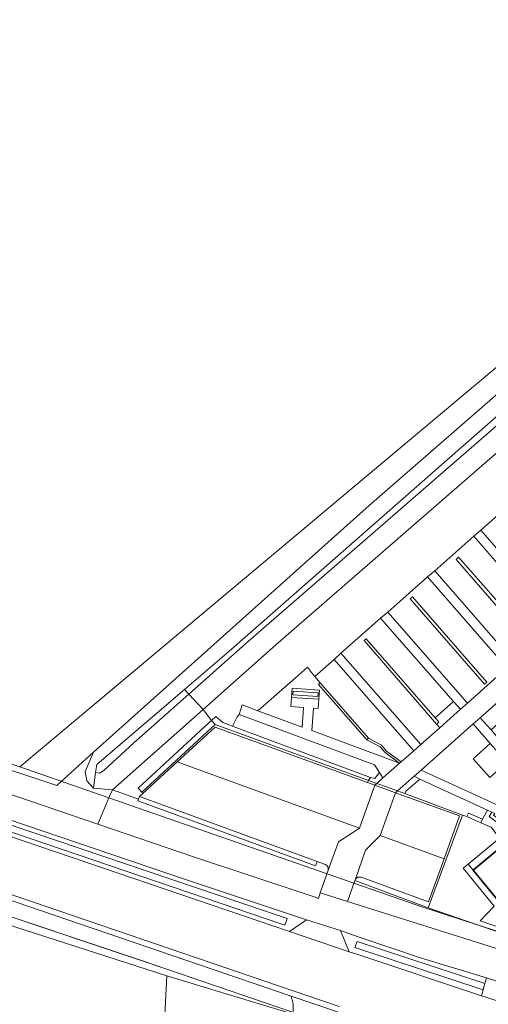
# Model space of a CAD drawing. Header units: metres. Extents: x 104777 to 177370, y 409697 to 438337.
# Tile 105 of 133: x 129421 to 129472, y 423448 to 423555. Entities that reach past the tile are written whole.
import ezdxf
from ezdxf.lldxf.tags import DXFTag

# ---------------------------------------------------------------- set-up
doc = ezdxf.new("R2010")
doc.units = ezdxf.units.M
for name, color, linetype, lineweight in [('B-WE-GR-BEPLANTING_CULTUUR_BOSPLANTSOEN-GV', 90, 'Continuous', 18), ('B-WE-GR-BEPLANTING_CULTUUR_HEESTERS-GV', 90, 'Continuous', 18), ('B-WE-GR-FRUITTEELT-GV', 40, 'Continuous', 13), ('B-WE-GR-GROENVOORZIENING-GV', 80, 'Continuous', 18), ('B-WE-GR-HAAG-GV', 90, 'Continuous', 13), ('B-WE-IE-TERREINAFSCHEIDING_KUNSTMATIG_HEKWERK-G', 20, 'IE-TERREINAFSCHEIDING_KUNSTMATIG-SO', 18), ('B-WE-IE-TERREINAFSCHEIDING_KUNSTMATIG_MUUR-GV', 90, 'Continuous', 18), ('B-WE-KG-GRENS_PERCEEL-G', 150, 'KG-PERCEEL-SO', 18), ('B-WE-OG-BEBOUWING-G', 7, 'Continuous', 35), ('B-WE-OG-BEBOUWING-GV', 7, 'Continuous', 35), ('B-WE-OG-TERREIN_BEGROEID-GV', 7, 'Continuous', 18), ('B-WE-OG-TERREIN_ERF-GV', 7, 'Continuous', 18), ('B-WE-OG-TERREIN_OEVER-GV', 7, 'Continuous', 18), ('B-WE-OG-WATER_SLOOT-GV', 120, 'Continuous', 18), ('B-WE-OG-WEG-GV', 7, 'Continuous', 18), ('B-WE-VH-GESLOTENVERHARDING_ASFALT-GV', 10, 'Continuous', 18), ('B-WE-VH-HALFVERHARDING_GRAVEL-GV', 130, 'Continuous', 18), ('B-WE-VH-OPENVERHARDING_BETONSTRAATSTEEN-GV', 90, 'Continuous', 18), ('B-WE-VH-OPENVERHARDING_TEGEL-GV', 90, 'Continuous', 18)]:
    doc.layers.add(name, color=color, linetype=linetype, lineweight=lineweight)
doc.styles.get("Standard").update_dxf_attribs({"font": 'Romans.shx'})
doc.linetypes.add('IE-TERREINAFSCHEIDING_KUNSTMATIG-SO', pattern='A,4,[82,NLCS.SHX,S=0.75,R=90,X=0,Y=0],4,-2', length=10)
tags = doc.linetypes.add('KG-PERCEEL-SO', pattern='A,5.5,-2,["P",Standard,S=1.8,R=0,X=-0.5,Y=-0.9],-2,5.5,-2,[5,NLCS.SHX,S=0.75,R=0,X=0,Y=0],-2', length=19).pattern_tags.tags
tags[6] = DXFTag(74, 10)

msp = doc.modelspace()

# ---------------------------------------------------------------- linework, layer by layer
at = {"layer": 'B-WE-GR-BEPLANTING_CULTUUR_BOSPLANTSOEN-GV', "ltscale": 20, "flags": 128}
msp.add_lwpolyline([(129469.592, 423463.061), (129473.029, 423465.904), (129472.107, 423467.104), (129471.002, 423467.582), (129469.468, 423468.245), (129468.999, 423468.418), (129465.258, 423458.302), (129473.469, 423455.472), (129473.547, 423455.974), (129470.912, 423456.882), (129472.45, 423458.497), (129469.054, 423462.616)], close=True, dxfattribs=at)
at = {"layer": 'B-WE-GR-BEPLANTING_CULTUUR_HEESTERS-GV', "ltscale": 20, "flags": 128}
for points in [[(129443.919, 423478.111), (129448.406, 423476.412), (129458.952, 423472.504), (129459.433, 423472.403), (129459.944, 423473.042), (129459.384, 423473.902), (129444.674, 423479.377), (129444.427, 423479.101)], [(129437.915, 423474.201), (129442.054, 423477.971), (129447.917, 423475.851), (129458.649, 423471.956), (129458.762, 423472.163), (129442.041, 423478.259), (129434.043, 423470.906), (129434.159, 423470.778)], [(129459.446, 423471.667), (129459.656, 423471.853), (129460.324, 423472.458), (129459.944, 423473.042), (129459.433, 423472.403), (129458.952, 423472.504), (129458.762, 423472.163), (129458.649, 423471.956)], [(129462.798, 423471.034), (129464.331, 423472.334), (129463.731, 423472.639), (129461.923, 423471.048), (129462.693, 423470.769)], [(129471.723, 423468.947), (129464.331, 423472.334), (129462.798, 423471.034), (129462.693, 423470.769), (129468.999, 423468.418), (129469.468, 423468.245), (129469.636, 423468.632), (129471.169, 423467.969)], [(129469.592, 423463.061), (129469.054, 423462.616), (129472.45, 423458.497), (129470.912, 423456.882), (129473.547, 423455.974), (129472.937, 423459.008), (129470.134, 423462.406)]]:
    msp.add_lwpolyline(points, close=True, dxfattribs=at)
at = {"layer": 'B-WE-GR-FRUITTEELT-GV', "ltscale": 20, "flags": 128}
msp.add_lwpolyline([(129325.216, 423506.17), (129345.46, 423498.969), (129349.373, 423497.266), (129354.617, 423495.471), (129381.229, 423486.36), (129408.011, 423477.191), (129424.795, 423471.628), (129428.781, 423475.267), (129458.833, 423502.115), (129513.665, 423549.806), (129515.981, 423551.745), (129511.711, 423556.477)], dxfattribs=at)
at = {"layer": 'B-WE-GR-GROENVOORZIENING-GV', "ltscale": 20, "flags": 128}
for points in [[(129476.606, 423487.367), (129468.54, 423496.493), (129468.297, 423496.227), (129476.298, 423487.078)], [(129471.624, 423482.894), (129463.529, 423492.189), (129463.294, 423491.946), (129471.382, 423482.651)], [(129466.009, 423479.019), (129458.491, 423487.604), (129458.269, 423487.408), (129466.187, 423478.284), (129466.411, 423478.56)], [(129458.568, 423476.611), (129458.751, 423476.8), (129453.478, 423482.831), (129453.299, 423482.625)], [(129434.043, 423470.906), (129433.637, 423471.347), (129441.406, 423478.491), (129441.655, 423478.72), (129440.719, 423479.923), (129430.866, 423471.176), (129433.682, 423470.152), (129433.786, 423470.438), (129434.159, 423470.778)], [(129458.762, 423472.163), (129458.952, 423472.504), (129448.406, 423476.412), (129443.919, 423478.111), (129442.892, 423478.5), (129442.123, 423479.15), (129441.655, 423478.72), (129441.406, 423478.491), (129433.637, 423471.347), (129434.043, 423470.906), (129442.041, 423478.259)], [(129458.751, 423476.8), (129458.568, 423476.611), (129460.004, 423475.828), (129460.564, 423475.236), (129462.137, 423474.063), (129462.292, 423474.2), (129460.718, 423475.373), (129460.147, 423476.016)], [(129409.798, 423470.684), (129409.586, 423470.034), (129449.628, 423456.424), (129449.88, 423457.14)], [(129453.17, 423463.367), (129433.786, 423470.438), (129433.682, 423470.152), (129433.615, 423469.968), (129452.984, 423462.903)], [(129469.468, 423468.245), (129471.002, 423467.582), (129471.169, 423467.969), (129469.636, 423468.632)], [(129477.243, 423460.685), (129477.321, 423460.756), (129477.25, 423460.833), (129477.561, 423461.116), (129477.632, 423461.038), (129477.709, 423461.109), (129477.892, 423461.433), (129474.132, 423466.288), (129474.176, 423466.564), (129471.881, 423468.275), (129472.167, 423468.735), (129471.723, 423468.947), (129471.169, 423467.969), (129471.002, 423467.582), (129472.107, 423467.104), (129473.029, 423465.904), (129476.253, 423461.71), (129477.091, 423460.62)], [(129475.563, 423461.18), (129476.253, 423461.71), (129473.029, 423465.904), (129469.592, 423463.061), (129470.134, 423462.406), (129472.76, 423464.578)], [(129457.513, 423454.644), (129457.274, 423454.008), (129471.245, 423449.379), (129471.431, 423450.068)]]:
    msp.add_lwpolyline(points, close=True, dxfattribs=at)
for points in [[(129457.319, 423461.429), (129457.27, 423461.289), (129465.258, 423458.302), (129468.999, 423468.418), (129462.693, 423470.769)], [(129462.693, 423470.769), (129461.923, 423471.048), (129461.693, 423470.846), (129468.674, 423468.314), (129466.975, 423463.65), (129465.275, 423458.981), (129457.937, 423461.646)]]:
    msp.add_lwpolyline(points, dxfattribs=at)
at = {"layer": 'B-WE-GR-GROENVOORZIENING-GV', "ltscale": 20}
msp.add_lwpolyline([(129457.937, 423461.646, 0.3200553), (129457.319, 423461.429)], format="xyb", dxfattribs=at)
at = {"layer": 'B-WE-GR-HAAG-GV', "ltscale": 20, "flags": 128}
for points in [[(129476.606, 423487.367), (129468.54, 423496.493), (129468.297, 423496.227), (129476.298, 423487.078)], [(129471.624, 423482.894), (129463.529, 423492.189), (129463.294, 423491.946), (129471.382, 423482.651)], [(129466.187, 423478.284), (129466.411, 423478.56), (129466.009, 423479.019), (129458.491, 423487.604), (129458.269, 423487.408)], [(129453.478, 423482.831), (129453.299, 423482.625), (129458.568, 423476.611), (129458.751, 423476.8)], [(129440.719, 423479.923), (129430.866, 423471.176), (129433.682, 423470.152), (129433.786, 423470.438), (129434.159, 423470.778), (129434.043, 423470.906), (129433.637, 423471.347), (129441.406, 423478.491), (129441.655, 423478.72)], [(129458.762, 423472.163), (129458.952, 423472.504), (129448.406, 423476.412), (129443.919, 423478.111), (129442.892, 423478.5), (129442.123, 423479.15), (129441.655, 423478.72), (129441.406, 423478.491), (129433.637, 423471.347), (129434.043, 423470.906), (129442.041, 423478.259)], [(129462.292, 423474.2), (129460.718, 423475.373), (129460.147, 423476.016), (129458.751, 423476.8), (129458.568, 423476.611), (129460.004, 423475.828), (129460.564, 423475.236), (129462.137, 423474.063)], [(129409.798, 423470.684), (129409.586, 423470.034), (129449.628, 423456.424), (129449.88, 423457.14)], [(129433.682, 423470.152), (129433.615, 423469.968), (129452.984, 423462.903), (129453.17, 423463.367), (129433.786, 423470.438)], [(129471.002, 423467.582), (129471.169, 423467.969), (129469.636, 423468.632), (129469.468, 423468.245)], [(129472.167, 423468.735), (129471.723, 423468.947), (129471.169, 423467.969), (129471.002, 423467.582), (129472.107, 423467.104), (129473.029, 423465.904), (129476.253, 423461.71), (129477.091, 423460.62), (129477.243, 423460.685), (129477.321, 423460.756), (129477.25, 423460.833), (129477.561, 423461.116), (129477.632, 423461.038), (129477.709, 423461.109), (129477.892, 423461.433), (129474.132, 423466.288), (129474.176, 423466.564), (129471.881, 423468.275)], [(129457.513, 423454.644), (129457.274, 423454.008), (129471.245, 423449.379), (129471.431, 423450.068)]]:
    msp.add_lwpolyline(points, close=True, dxfattribs=at)
msp.add_lwpolyline([(129457.319, 423461.429), (129457.27, 423461.289), (129465.258, 423458.302), (129468.999, 423468.418), (129462.693, 423470.769), (129461.923, 423471.048), (129461.693, 423470.846), (129468.674, 423468.314), (129466.975, 423463.65), (129465.275, 423458.981), (129457.937, 423461.646)], dxfattribs=at)
at = {"layer": 'B-WE-GR-HAAG-GV', "ltscale": 20}
msp.add_lwpolyline([(129457.937, 423461.646, 0.3200553), (129457.319, 423461.429)], format="xyb", dxfattribs=at)
at = {"layer": 'B-WE-IE-TERREINAFSCHEIDING_KUNSTMATIG_HEKWERK-G', "ltscale": 20, "flags": 128}
for points in [[(129438.698, 423482.08), (129439.167, 423481.58)], [(129439.167, 423481.58), (129440.719, 423479.923)], [(129440.719, 423479.923), (129441.655, 423478.72)], [(129441.655, 423478.72), (129442.041, 423478.259)], [(129442.041, 423478.259), (129458.762, 423472.163)], [(129458.762, 423472.163), (129459.656, 423471.853)], [(129459.656, 423471.853), (129460.691, 423471.494), (129461.923, 423471.048)], [(129461.923, 423471.048), (129462.693, 423470.769)], [(129414.821, 423458.999), (129437.436, 423451.403)], [(129465.258, 423458.302), (129473.469, 423455.472), (129473.547, 423455.974)]]:
    msp.add_lwpolyline(points, dxfattribs=at)
at = {"layer": 'B-WE-IE-TERREINAFSCHEIDING_KUNSTMATIG_MUUR-GV', "ltscale": 20, "flags": 128}
msp.add_lwpolyline([(129450.528, 423481.908), (129450.515, 423481.509), (129453.227, 423481.32), (129453.257, 423481.715)], close=True, dxfattribs=at)
at = {"layer": 'B-WE-KG-GRENS_PERCEEL-G', "ltscale": 20, "flags": 128}
for points in [[(129420.745, 423473.684), (129516.897, 423554.196)], [(129281.705, 423521.265), (129420.745, 423473.684)], [(129420.745, 423473.684), (129464.661, 423458.382)], [(129402.608, 423461.891), (129436.789, 423450.9)], [(129464.661, 423458.382), (129485.502, 423451.636)], [(129436.789, 423450.9), (129428.717, 423293.396)], [(129436.789, 423450.9), (129458.932, 423444.176)]]:
    msp.add_lwpolyline(points, dxfattribs=at)
at = {"layer": 'B-WE-OG-BEBOUWING-G', "ltscale": 20, "flags": 128}
msp.add_lwpolyline([(129472.937, 423459.008), (129473.608, 423459.563), (129474.868, 423460.605), (129475.563, 423461.18), (129472.76, 423464.578), (129470.134, 423462.406)], close=True, dxfattribs=at)
at = {"layer": 'B-WE-OG-BEBOUWING-GV', "ltscale": 20, "flags": 128}
msp.add_lwpolyline([(129472.937, 423459.008), (129473.608, 423459.563), (129474.868, 423460.605), (129475.563, 423461.18), (129472.76, 423464.578), (129470.134, 423462.406)], close=True, dxfattribs=at)
at = {"layer": 'B-WE-OG-TERREIN_BEGROEID-GV', "ltscale": 20, "flags": 128}
for points in [[(129475.839, 423510.577), (129448.654, 423486.967), (129440.719, 423479.923), (129441.655, 423478.72), (129442.123, 423479.15), (129442.892, 423478.5), (129443.919, 423478.111), (129444.427, 423479.101), (129444.674, 423479.377), (129444.832, 423479.929), (129444.967, 423480.404), (129446.697, 423479.768), (129450.806, 423483.352), (129452.098, 423484.503), (129452.53, 423483.951), (129452.889, 423483.494), (129454.996, 423485.366), (129455.748, 423486.043), (129460.069, 423489.867), (129460.854, 423490.51), (129465.181, 423494.347), (129465.972, 423495.004), (129470.206, 423498.774), (129470.996, 423499.447), (129475.555, 423503.473)], [(129470.161, 423478.335), (129464.477, 423473.304), (129472.97, 423469.407), (129473.934, 423468.711)], [(129475.338, 423470.704), (129476.177, 423471.479), (129475.402, 423472.362), (129473.591, 423470.695), (129472.676, 423471.58), (129474.575, 423473.305), (129473.823, 423474.161), (129471.977, 423472.501), (129470.142, 423474.541), (129472.013, 423476.224), (129470.161, 423478.335)], [(129454.055, 423463.046), (129453.17, 423463.367), (129452.984, 423462.903), (129433.615, 423469.968), (129433.682, 423470.152), (129430.866, 423471.176), (129430.519, 423470.489)], [(129430.519, 423470.489), (129429.244, 423467.427), (129439.56, 423463.91), (129452.817, 423459.498), (129453.291, 423459.34), (129453.49, 423459.964), (129454.337, 423462.407)]]:
    msp.add_lwpolyline(points, dxfattribs=at)
for points in [[(129458.568, 423476.611), (129453.299, 423482.625), (129453.478, 423482.831), (129452.889, 423483.494), (129452.53, 423483.951), (129452.098, 423484.503), (129450.806, 423483.352), (129446.697, 423479.768), (129451.503, 423478), (129451.669, 423480.137), (129450.29, 423480.247), (129450.347, 423481.227), (129450.441, 423482.219), (129453.414, 423482.007), (129453.347, 423481.034), (129453.272, 423480.023), (129452.746, 423480.062), (129452.587, 423477.625), (129462.137, 423474.063), (129460.564, 423475.236), (129460.004, 423475.828)], [(129473.933, 423480.23), (129473.537, 423480.652), (129473.558, 423481.352), (129470.921, 423479.016), (129472.116, 423477.678), (129474.074, 423479.467), (129473.686, 423479.917)], [(129468.005, 423480.79), (129466.009, 423479.019), (129466.411, 423478.56), (129466.187, 423478.284), (129466.505, 423477.927), (129468.764, 423479.935)], [(129456.475, 423458.997), (129473.27, 423453.689), (129473.646, 423455.262), (129473.706, 423455.511), (129473.62, 423455.61), (129473.547, 423455.974), (129473.469, 423455.472), (129465.258, 423458.302), (129457.27, 423461.289)]]:
    msp.add_lwpolyline(points, close=True, dxfattribs=at)
at = {"layer": 'B-WE-OG-TERREIN_BEGROEID-GV', "ltscale": 20}
msp.add_lwpolyline([(129454.337, 423462.407, 0.3942441), (129454.055, 423463.046)], format="xyb", dxfattribs=at)
at = {"layer": 'B-WE-OG-TERREIN_ERF-GV', "ltscale": 20, "flags": 128}
for points in [[(129475.555, 423503.473), (129470.996, 423499.447), (129479.595, 423489.544)], [(129450.259, 423447.04), (129434.14, 423452.525), (129414.821, 423458.999), (129407.57, 423461.323)]]:
    msp.add_lwpolyline(points, dxfattribs=at)
for points in [[(129474.578, 423485.14), (129478.829, 423488.844), (129470.206, 423498.774), (129465.972, 423495.004)], [(129476.606, 423487.367), (129476.298, 423487.078), (129468.297, 423496.227), (129468.54, 423496.493)], [(129460.854, 423490.51), (129469.517, 423480.595), (129473.819, 423484.448), (129465.181, 423494.347)], [(129471.624, 423482.894), (129471.382, 423482.651), (129463.294, 423491.946), (129463.529, 423492.189)], [(129466.187, 423478.284), (129458.269, 423487.408), (129458.491, 423487.604), (129466.009, 423479.019), (129468.005, 423480.79), (129460.069, 423489.867), (129455.748, 423486.043), (129464.444, 423476.094), (129466.505, 423477.927)], [(129454.996, 423485.366), (129452.889, 423483.494), (129453.478, 423482.831), (129458.751, 423476.8), (129460.147, 423476.016), (129460.718, 423475.373), (129462.292, 423474.2), (129463.673, 423475.417), (129462.402, 423476.869)], [(129472.013, 423476.224), (129470.142, 423474.541), (129471.977, 423472.501), (129473.823, 423474.161)]]:
    msp.add_lwpolyline(points, close=True, dxfattribs=at)
at = {"layer": 'B-WE-OG-TERREIN_OEVER-GV', "ltscale": 20, "flags": 128}
msp.add_lwpolyline([(129517.389, 423550.543), (129516.761, 423551.195), (129516.577, 423552.244), (129515.981, 423551.745), (129513.665, 423549.806), (129458.833, 423502.115), (129428.781, 423475.267), (129427.889, 423473.144), (129428.077, 423472.142), (129428.801, 423471.334), (129429.022, 423473.064), (129429.165, 423473.929), (129438.698, 423482.08), (129443.529, 423486.21), (129508.255, 423542.985), (129514.782, 423548.393), (129516.373, 423549.706)], close=True, dxfattribs=at)
for points in [[(129428.801, 423471.334), (129430.866, 423471.176), (129440.719, 423479.923), (129448.654, 423486.967), (129475.839, 423510.577), (129496.143, 423528.211), (129507.224, 423537.505), (129519.023, 423548.304), (129518.08, 423549.825)], [(129517.884, 423549.69), (129516.903, 423548.953), (129515.173, 423547.655), (129474.379, 423512.258), (129445.658, 423487.336), (129439.167, 423481.58), (129433.193, 423476.282), (129429.958, 423473.32), (129429.487, 423472.992), (129429.022, 423473.064), (129428.801, 423471.334)]]:
    msp.add_lwpolyline(points, dxfattribs=at)
at = {"layer": 'B-WE-OG-WATER_SLOOT-GV', "ltscale": 20, "flags": 128}
msp.add_lwpolyline([(129518.08, 423549.825), (129517.389, 423550.543), (129516.373, 423549.706), (129514.782, 423548.393), (129508.255, 423542.985), (129443.529, 423486.21), (129438.698, 423482.08), (129429.165, 423473.929), (129429.022, 423473.064), (129429.487, 423472.992), (129429.958, 423473.32), (129433.193, 423476.282), (129439.167, 423481.58), (129445.658, 423487.336), (129474.379, 423512.258), (129515.173, 423547.655), (129516.903, 423548.953), (129517.884, 423549.69)], dxfattribs=at)
at = {"layer": 'B-WE-OG-WEG-GV', "ltscale": 20, "flags": 128}
for points in [[(129429.244, 423467.427), (129430.519, 423470.489), (129430.866, 423471.176), (129428.801, 423471.334), (129428.077, 423472.142), (129427.889, 423473.144), (129428.781, 423475.267), (129424.795, 423471.628), (129408.011, 423477.191), (129381.229, 423486.36), (129354.617, 423495.471), (129353.821, 423493.145)], [(129452.006, 423457.004), (129438.7, 423461.43), (129409.67, 423471.277), (129409.128, 423469.664), (129450.145, 423455.74)], [(129409.798, 423470.684), (129449.88, 423457.14), (129449.628, 423456.424), (129409.586, 423470.034)], [(129450.54, 423446.824), (129450.552, 423447.823), (129450.33, 423448.707), (129415.968, 423460.414), (129414.989, 423459.419), (129414.821, 423458.999), (129434.14, 423452.525), (129450.259, 423447.04)], [(129455.687, 423455.829), (129456.635, 423453.538), (129457.358, 423453.293), (129471.069, 423448.726), (129471.245, 423449.379), (129457.274, 423454.008), (129457.513, 423454.644), (129471.431, 423450.068), (129471.596, 423450.679), (129464.54, 423452.84), (129457.622, 423455.14)]]:
    msp.add_lwpolyline(points, close=True, dxfattribs=at)
at = {"layer": 'B-WE-VH-GESLOTENVERHARDING_ASFALT-GV', "ltscale": 20, "flags": 128}
for points in [[(129473.819, 423484.448), (129469.517, 423480.595), (129468.764, 423479.935), (129466.505, 423477.927), (129464.444, 423476.094), (129463.673, 423475.417), (129462.292, 423474.2), (129462.137, 423474.063), (129460.324, 423472.458), (129459.656, 423471.853), (129459.446, 423471.667), (129461.693, 423470.846), (129461.923, 423471.048), (129463.731, 423472.639), (129464.477, 423473.304), (129470.161, 423478.335), (129470.921, 423479.016), (129473.558, 423481.352)], [(129487.026, 423443.826), (129473.835, 423447.845), (129473.2, 423448.038), (129471.519, 423448.576), (129471.069, 423448.726), (129457.358, 423453.293), (129456.635, 423453.538), (129450.145, 423455.74), (129409.128, 423469.664), (129406.192, 423470.682), (129398.455, 423473.341), (129397.275, 423473.744), (129370.699, 423482.59), (129368.82, 423477.079), (129390.483, 423469.591), (129391.002, 423469.417), (129392.472, 423468.926), (129396.765, 423467.491), (129400.273, 423466.318), (129408.406, 423463.599), (129416.161, 423460.982), (129450.523, 423449.275), (129455.549, 423447.57)]]:
    msp.add_lwpolyline(points, dxfattribs=at)
at = {"layer": 'B-WE-VH-HALFVERHARDING_GRAVEL-GV', "ltscale": 20, "flags": 128}
msp.add_lwpolyline([(129459.944, 423473.042), (129460.324, 423472.458), (129462.137, 423474.063), (129452.587, 423477.625), (129452.746, 423480.062), (129453.272, 423480.023), (129453.347, 423481.034), (129450.347, 423481.227), (129450.29, 423480.247), (129451.669, 423480.137), (129451.503, 423478), (129446.697, 423479.768), (129444.967, 423480.404), (129444.832, 423479.929), (129444.674, 423479.377), (129459.384, 423473.902)], close=True, dxfattribs=at)
at = {"layer": 'B-WE-VH-OPENVERHARDING_BETONSTRAATSTEEN-GV', "ltscale": 20, "flags": 128}
for points in [[(129455.549, 423447.57), (129450.523, 423449.275), (129416.161, 423460.982), (129408.406, 423463.599), (129400.273, 423466.318), (129396.765, 423467.491), (129392.472, 423468.926), (129391.002, 423469.417), (129390.483, 423469.591), (129368.82, 423477.079), (129368.636, 423476.539), (129390.287, 423469.024), (129390.633, 423468.908), (129392.282, 423468.357), (129396.575, 423466.922), (129400.083, 423465.749), (129408.214, 423463.031), (129415.968, 423460.414), (129450.33, 423448.707), (129455.356, 423447.002)], [(129454.337, 423462.407), (129455.473, 423465.491), (129457.762, 423466.998), (129437.915, 423474.201), (129434.159, 423470.778), (129433.786, 423470.438)], [(129433.786, 423470.438), (129453.17, 423463.367), (129454.055, 423463.046)], [(129457.937, 423461.646), (129465.275, 423458.981), (129466.975, 423463.65), (129460.009, 423466.178), (129458.418, 423464.596), (129457.319, 423461.429)]]:
    msp.add_lwpolyline(points, dxfattribs=at)
for points in [[(129458.649, 423471.956), (129447.917, 423475.851), (129442.054, 423477.971), (129437.915, 423474.201), (129457.762, 423466.998), (129459.446, 423471.667)], [(129457.319, 423461.429), (129458.418, 423464.596), (129460.009, 423466.178), (129461.693, 423470.846), (129459.446, 423471.667), (129457.762, 423466.998), (129455.473, 423465.491), (129454.337, 423462.407), (129453.49, 423459.964), (129456.475, 423458.997), (129457.27, 423461.289)], [(129466.975, 423463.65), (129468.674, 423468.314), (129461.693, 423470.846), (129460.009, 423466.178)], [(129456.635, 423453.538), (129455.687, 423455.829), (129452.006, 423457.004), (129450.145, 423455.74)], [(129471.519, 423448.576), (129473.2, 423448.038), (129473.835, 423447.845), (129474.059, 423448.555), (129474.272, 423449.231), (129474.453, 423449.804), (129473.95, 423449.958), (129472.137, 423450.513), (129471.596, 423450.679), (129471.431, 423450.068), (129471.245, 423449.379), (129471.069, 423448.726)], [(129450.33, 423448.707), (129450.552, 423447.823), (129450.54, 423446.824), (129454.409, 423445.689), (129454.594, 423446.311), (129455.356, 423447.002)]]:
    msp.add_lwpolyline(points, close=True, dxfattribs=at)
at = {"layer": 'B-WE-VH-OPENVERHARDING_BETONSTRAATSTEEN-GV', "ltscale": 20}
for points in [[(129454.055, 423463.046, -0.3942441), (129454.337, 423462.407)], [(129457.319, 423461.429, -0.3200553), (129457.937, 423461.646)]]:
    msp.add_lwpolyline(points, format="xyb", dxfattribs=at)
at = {"layer": 'B-WE-VH-OPENVERHARDING_TEGEL-GV', "ltscale": 20, "flags": 128}
for points in [[(129479.595, 423489.544), (129470.996, 423499.447), (129470.206, 423498.774), (129478.829, 423488.844)], [(129465.972, 423495.004), (129465.181, 423494.347), (129473.819, 423484.448), (129474.578, 423485.14)], [(129469.517, 423480.595), (129460.854, 423490.51), (129460.069, 423489.867), (129468.005, 423480.79), (129468.764, 423479.935)], [(129455.748, 423486.043), (129454.996, 423485.366), (129462.402, 423476.869), (129463.673, 423475.417), (129464.444, 423476.094)], [(129453.347, 423481.034), (129453.414, 423482.007), (129450.441, 423482.219), (129450.347, 423481.227)], [(129450.528, 423481.908), (129453.257, 423481.715), (129453.227, 423481.32), (129450.515, 423481.509)], [(129477.976, 423469.488), (129478.7, 423470.166), (129474.686, 423474.742), (129473.798, 423475.735), (129472.116, 423477.678), (129470.921, 423479.016), (129470.161, 423478.335), (129472.013, 423476.224), (129473.823, 423474.161), (129474.575, 423473.305), (129475.402, 423472.362), (129476.177, 423471.479)], [(129480.382, 423462.261), (129481.067, 423462.854), (129480.497, 423463.517), (129477.513, 423466.991), (129476.849, 423467.763), (129475.561, 423466.721), (129475.02, 423467.131), (129475.411, 423467.619), (129473.934, 423468.711), (129472.97, 423469.407), (129464.477, 423473.304), (129463.731, 423472.639), (129464.331, 423472.334), (129471.723, 423468.947), (129472.167, 423468.735), (129472.509, 423468.571), (129472.383, 423468.408), (129475.147, 423466.252), (129475.375, 423465.961), (129476.45, 423466.813)]]:
    msp.add_lwpolyline(points, close=True, dxfattribs=at)
for points in [[(129525.05, 423437.03), (129483.726, 423449.694), (129483.924, 423450.392), (129475.839, 423452.932), (129473.27, 423453.689), (129456.475, 423458.997), (129453.49, 423459.964), (129453.291, 423459.34), (129452.817, 423459.498), (129439.56, 423463.91), (129429.244, 423467.427), (129353.821, 423493.145)], [(129409.67, 423471.277), (129438.7, 423461.43), (129452.006, 423457.004), (129455.687, 423455.829), (129457.622, 423455.14), (129464.54, 423452.84), (129471.596, 423450.679), (129472.137, 423450.513), (129473.95, 423449.958), (129474.453, 423449.804), (129487.816, 423445.71)]]:
    msp.add_lwpolyline(points, dxfattribs=at)

doc.saveas('drawing.dxf')
